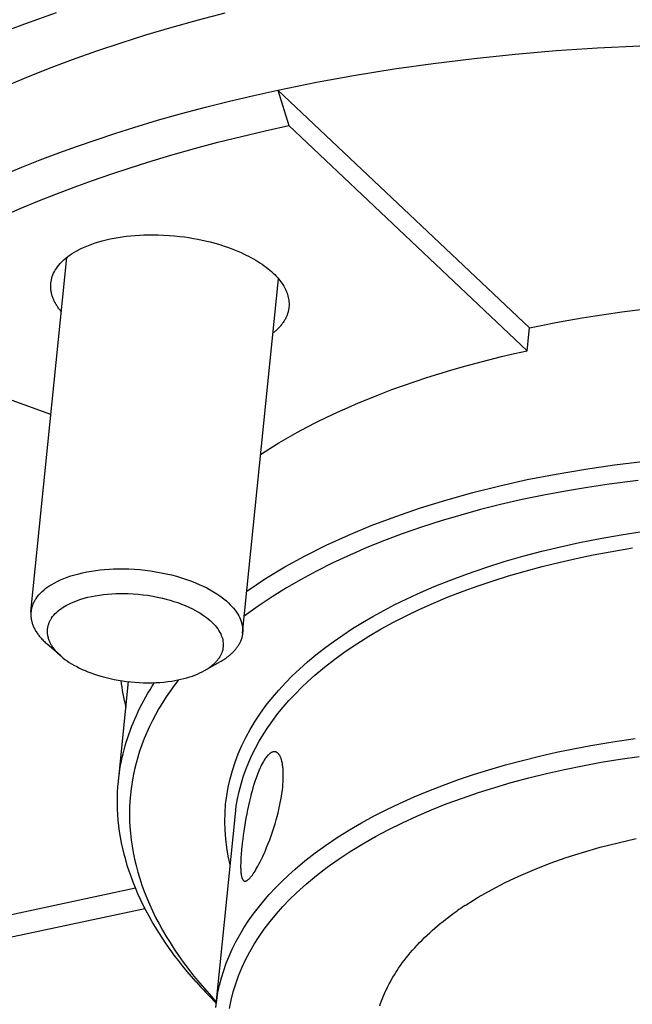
# Model space of a CAD drawing. Extents: x 0 to 1189, y 0 to 841.
# Tile 29 of 77: x 284 to 303, y 108 to 138. Entities that reach past the tile are written whole.
import ezdxf

# ---------------------------------------------------------------- set-up
doc = ezdxf.new("R2010")
doc.units = 0
doc.header["$LTSCALE"] = 65.395
doc.layers.add('mg_3d_BL7', color=7, linetype='CONTINUOUS')

# ---------------------------------------------------------------- blocks, each defined once
blk = doc.blocks.new('MG_3D_BL7', base_point=(391.459, 121.842))
at = {"layer": 'mg_3d_BL7', "color": 2, "linetype": 'CONTINUOUS'}
for p, q in [((292.163, 135.45), (299.734, 128.295)), ((292.163, 135.45), (292.491, 134.384)), ((292.491, 134.384), (299.664, 127.605)), ((284.733, 119.748), (285.811, 130.416)), ((291.1, 119.104), (292.178, 129.773)), ((285.333, 125.684), (278.198, 128.293)), ((299.664, 127.605), (299.734, 128.295)), ((285.628, 118.421), (285.219, 118.778)), ((289.958, 117.983), (290.431, 118.252)), ((287.364, 114.656), (287.666, 117.649)), ((287.661, 117.65), (287.663, 117.638)), ((290.294, 107.841), (290.883, 113.673)), ((277.577, 109.235), (287.877, 111.439)), ((278.198, 108.693), (288.162, 110.825))]:
    blk.add_line(p, q, dxfattribs=at)
for points in [[(285.489, 137.772), (284.537, 137.438), (283.67, 137.112)], [(283.88, 135.525), (284.541, 135.806), (285.259, 136.095), (285.983, 136.369), (286.713, 136.629), (287.446, 136.876), (288.185, 137.11), (288.977, 137.346), (289.773, 137.568), (290.573, 137.776)], [(292.163, 135.45), (293.325, 135.686), (294.492, 135.898), (295.663, 136.087), (296.837, 136.253), (298.068, 136.404), (299.301, 136.532), (300.536, 136.637), (301.773, 136.72), (303.05, 136.784)], [(283.91, 132.897), (284.46, 133.127), (285.014, 133.347), (285.571, 133.559), (286.131, 133.762), (286.694, 133.958), (287.26, 134.145), (287.829, 134.325), (288.544, 134.54), (289.262, 134.744), (289.983, 134.936), (290.707, 135.118), (291.434, 135.289), (292.163, 135.45)], [(283.911, 131.667), (284.404, 131.882), (284.943, 132.106), (285.486, 132.322), (286.032, 132.53), (286.581, 132.729), (287.133, 132.921), (287.687, 133.105), (288.244, 133.281), (288.945, 133.492), (289.649, 133.691), (290.356, 133.88), (291.065, 134.058), (291.777, 134.226), (292.491, 134.384)], [(285.33, 129.639), (285.337, 129.69), (285.346, 129.741), (285.359, 129.791), (285.374, 129.841), (285.393, 129.891), (285.414, 129.94), (285.438, 129.989), (285.465, 130.035), (285.497, 130.086), (285.531, 130.134), (285.568, 130.181), (285.607, 130.227), (285.648, 130.27), (285.69, 130.312), (285.735, 130.353), (285.78, 130.392), (285.844, 130.442), (285.909, 130.489), (285.976, 130.534), (286.045, 130.576), (286.115, 130.616), (286.187, 130.654), (286.259, 130.69), (286.359, 130.735), (286.461, 130.777), (286.563, 130.816), (286.667, 130.851), (286.772, 130.884), (286.877, 130.914), (286.997, 130.944), (287.117, 130.972), (287.237, 130.996), (287.359, 131.017), (287.48, 131.036), (287.602, 131.052), (287.734, 131.067), (287.866, 131.078), (287.998, 131.087), (288.13, 131.093), (288.263, 131.097), (288.395, 131.098), (288.56, 131.095), (288.724, 131.089), (288.888, 131.079), (289.052, 131.065), (289.216, 131.048), (289.351, 131.031), (289.486, 131.011), (289.62, 130.988), (289.754, 130.963), (289.887, 130.936), (290.02, 130.905)], [(290.02, 130.905), (290.126, 130.879), (290.232, 130.851), (290.337, 130.821), (290.442, 130.789), (290.546, 130.756), (290.65, 130.72), (290.753, 130.683), (290.855, 130.643), (290.956, 130.602), (291.056, 130.558), (291.131, 130.523), (291.205, 130.487), (291.279, 130.45), (291.352, 130.412), (291.424, 130.372), (291.495, 130.33), (291.559, 130.291), (291.622, 130.251), (291.685, 130.209), (291.746, 130.166), (291.806, 130.121), (291.865, 130.075), (291.917, 130.032), (291.968, 129.988), (292.017, 129.943), (292.065, 129.896), (292.112, 129.848), (292.157, 129.798), (292.19, 129.759), (292.222, 129.719), (292.253, 129.679), (292.282, 129.637), (292.31, 129.595), (292.337, 129.552), (292.362, 129.507), (292.383, 129.467), (292.403, 129.426), (292.421, 129.384), (292.437, 129.341), (292.452, 129.298), (292.464, 129.255), (292.475, 129.21), (292.484, 129.169), (292.49, 129.127), (292.495, 129.085), (292.497, 129.042), (292.498, 129), (292.497, 128.958), (292.494, 128.915)], [(285.645, 128.782), (285.627, 128.803), (285.61, 128.825), (285.593, 128.847), (285.576, 128.869), (285.56, 128.892), (285.544, 128.914), (285.528, 128.937), (285.513, 128.961), (285.498, 128.984), (285.484, 129.008), (285.47, 129.032), (285.457, 129.057), (285.444, 129.082), (285.432, 129.106), (285.42, 129.132), (285.409, 129.157), (285.398, 129.183), (285.388, 129.209), (285.38, 129.232), (285.372, 129.256), (285.365, 129.279), (285.358, 129.303), (285.352, 129.327), (285.347, 129.352), (285.342, 129.376), (285.338, 129.4), (285.334, 129.425), (285.331, 129.449), (285.329, 129.472), (285.327, 129.496), (285.326, 129.52), (285.326, 129.544), (285.326, 129.568), (285.327, 129.592), (285.328, 129.615), (285.33, 129.639)], [(292.494, 128.915), (292.491, 128.892), (292.488, 128.868), (292.484, 128.845), (292.479, 128.821), (292.474, 128.798), (292.468, 128.775), (292.462, 128.752), (292.455, 128.729), (292.447, 128.706), (292.438, 128.683), (292.429, 128.66), (292.42, 128.637), (292.41, 128.615), (292.399, 128.592), (292.387, 128.57), (292.376, 128.548), (292.363, 128.527), (292.35, 128.505), (292.336, 128.482), (292.32, 128.459), (292.304, 128.436), (292.288, 128.414), (292.271, 128.392), (292.253, 128.37), (292.235, 128.349), (292.217, 128.328), (292.198, 128.308), (292.179, 128.287), (292.159, 128.268), (292.139, 128.248), (292.119, 128.229), (292.099, 128.21), (292.078, 128.192), (292.057, 128.174), (292.035, 128.156), (292.014, 128.139)], [(299.734, 128.295), (300.127, 128.377), (300.522, 128.454), (300.918, 128.527), (301.314, 128.596), (301.711, 128.66), (302.109, 128.72), (302.508, 128.776), (302.907, 128.828), (303.306, 128.876), (303.78, 128.928), (304.253, 128.974), (304.728, 129.015), (305.203, 129.051), (305.678, 129.082), (306.153, 129.107), (306.628, 129.128), (307.104, 129.143)], [(291.643, 124.488), (291.915, 124.662), (292.191, 124.831), (292.47, 124.995), (292.752, 125.153), (293.037, 125.306), (293.324, 125.455), (293.637, 125.609), (293.953, 125.758), (294.271, 125.902), (294.591, 126.041), (294.914, 126.174), (295.238, 126.303), (295.587, 126.436), (295.938, 126.563), (296.291, 126.685), (296.646, 126.803), (297.002, 126.915), (297.36, 127.023), (297.741, 127.132), (298.123, 127.236), (298.507, 127.336), (298.891, 127.43), (299.277, 127.52), (299.664, 127.605)], [(291.228, 120.374), (291.791, 120.749), (292.369, 121.099), (292.961, 121.425), (293.618, 121.755), (294.287, 122.061), (294.965, 122.343), (295.705, 122.623), (296.454, 122.88), (297.21, 123.114), (298.023, 123.341), (298.841, 123.545), (299.664, 123.727), (300.537, 123.897), (301.413, 124.046), (302.292, 124.173), (303.211, 124.285)], [(303.003, 123.706), (302.132, 123.594), (301.473, 123.495), (300.816, 123.384), (300.162, 123.261), (299.51, 123.126), (298.861, 122.977), (298.26, 122.826), (297.663, 122.663), (297.069, 122.487), (296.48, 122.297), (295.895, 122.094), (295.365, 121.896), (294.841, 121.684), (294.322, 121.459), (293.81, 121.22), (293.304, 120.967), (292.857, 120.725), (292.416, 120.47), (291.985, 120.202), (291.563, 119.919), (291.151, 119.621)], [(290.727, 112.135), (290.67, 112.393), (290.625, 112.654), (290.593, 112.917), (290.573, 113.181), (290.566, 113.44), (290.572, 113.699), (290.59, 113.957), (290.621, 114.215), (290.665, 114.471), (290.722, 114.726), (290.791, 114.977), (290.872, 115.225), (290.968, 115.477), (291.076, 115.725), (291.194, 115.967), (291.324, 116.204), (291.476, 116.455), (291.639, 116.7), (291.812, 116.938), (291.995, 117.17), (292.187, 117.394), (292.387, 117.611), (292.594, 117.822), (292.807, 118.025), (293.052, 118.244), (293.304, 118.454), (293.561, 118.656), (293.825, 118.851), (294.115, 119.052), (294.41, 119.246), (294.71, 119.431), (295.015, 119.609), (295.346, 119.792), (295.682, 119.967), (296.021, 120.133), (296.364, 120.293), (296.858, 120.507), (297.357, 120.707), (297.861, 120.895), (298.414, 121.084), (298.971, 121.26), (299.532, 121.422), (300.098, 121.571), (300.666, 121.707), (301.237, 121.832), (301.861, 121.956), (302.488, 122.066), (303.117, 122.164)], [(290.883, 113.673), (290.911, 113.898), (290.948, 114.122), (290.996, 114.344), (291.053, 114.564), (291.121, 114.787), (291.198, 115.006), (291.284, 115.221), (291.379, 115.433), (291.487, 115.65), (291.603, 115.862), (291.728, 116.07), (291.86, 116.273), (292.007, 116.482), (292.162, 116.686), (292.323, 116.884), (292.491, 117.077), (292.677, 117.276), (292.868, 117.47), (293.065, 117.657), (293.268, 117.839), (293.565, 118.088), (293.871, 118.325), (294.185, 118.553), (294.538, 118.791), (294.9, 119.018), (295.268, 119.233), (295.643, 119.438), (296.023, 119.632), (296.408, 119.816), (296.846, 120.012), (297.288, 120.196), (297.734, 120.369), (298.184, 120.532), (298.638, 120.685), (299.094, 120.829), (299.599, 120.976), (300.107, 121.112), (300.617, 121.239), (301.13, 121.355), (301.644, 121.462), (302.161, 121.56), (302.828, 121.672)], [(284.885, 120.15), (284.927, 120.208), (284.972, 120.263), (285.021, 120.315), (285.073, 120.364), (285.127, 120.412), (285.183, 120.457), (285.242, 120.499), (285.302, 120.539), (285.363, 120.577), (285.426, 120.613), (285.522, 120.664), (285.621, 120.71), (285.72, 120.752), (285.822, 120.791), (285.936, 120.83), (286.051, 120.865), (286.168, 120.896), (286.285, 120.924), (286.417, 120.952), (286.55, 120.975), (286.683, 120.995), (286.816, 121.011), (286.95, 121.024), (287.085, 121.034), (287.219, 121.04), (287.354, 121.044), (287.517, 121.044), (287.681, 121.04), (287.844, 121.031), (288.008, 121.019), (288.17, 121.002), (288.333, 120.981), (288.494, 120.956), (288.65, 120.928), (288.805, 120.896), (288.958, 120.86), (289.111, 120.819), (289.262, 120.775), (289.412, 120.726), (289.561, 120.672), (289.679, 120.626), (289.795, 120.576), (289.91, 120.524), (290.023, 120.467), (290.124, 120.413), (290.224, 120.355), (290.322, 120.294), (290.417, 120.229), (290.483, 120.181), (290.548, 120.13), (290.611, 120.077), (290.672, 120.022), (290.73, 119.965), (290.78, 119.913), (290.827, 119.858), (290.872, 119.802), (290.914, 119.744), (290.953, 119.683), (290.985, 119.628), (291.013, 119.572), (291.038, 119.514), (291.06, 119.454), (291.078, 119.393), (291.09, 119.336), (291.099, 119.279), (291.104, 119.22), (291.104, 119.162), (291.1, 119.104)], [(285.35, 119.561), (285.385, 119.609), (285.423, 119.654), (285.464, 119.698), (285.507, 119.739), (285.552, 119.779), (285.599, 119.816), (285.648, 119.852), (285.698, 119.885), (285.75, 119.917), (285.802, 119.947), (285.855, 119.975), (285.929, 120.011), (286.003, 120.044), (286.078, 120.074), (286.153, 120.102), (286.23, 120.127), (286.337, 120.16), (286.446, 120.188), (286.556, 120.213), (286.667, 120.235), (286.79, 120.255), (286.914, 120.272), (287.038, 120.285), (287.162, 120.294), (287.287, 120.3), (287.412, 120.303), (287.537, 120.303), (287.662, 120.3), (287.81, 120.293), (287.957, 120.281), (288.105, 120.265), (288.251, 120.246), (288.398, 120.222), (288.543, 120.194), (288.688, 120.161), (288.804, 120.132), (288.92, 120.1), (289.035, 120.065), (289.149, 120.027), (289.261, 119.985), (289.372, 119.94), (289.482, 119.892), (289.59, 119.84), (289.664, 119.801), (289.737, 119.76), (289.81, 119.717), (289.88, 119.672), (289.95, 119.624), (290.009, 119.581), (290.067, 119.535), (290.123, 119.487), (290.177, 119.436), (290.229, 119.384), (290.272, 119.336), (290.313, 119.287), (290.351, 119.236), (290.387, 119.182), (290.419, 119.127), (290.44, 119.085), (290.459, 119.042), (290.476, 118.999), (290.49, 118.954), (290.501, 118.909), (290.51, 118.863), (290.516, 118.811), (290.518, 118.759), (290.516, 118.707), (290.51, 118.655), (290.5, 118.604), (290.488, 118.56), (290.473, 118.517), (290.455, 118.475), (290.435, 118.435), (290.413, 118.395), (290.388, 118.357)], [(284.885, 120.15), (284.876, 120.137), (284.867, 120.124), (284.859, 120.11), (284.851, 120.097), (284.843, 120.083), (284.835, 120.069), (284.827, 120.055), (284.82, 120.041), (284.813, 120.027), (284.806, 120.012), (284.8, 119.998), (284.793, 119.983), (284.787, 119.968), (284.782, 119.954), (284.776, 119.938), (284.771, 119.923), (284.766, 119.907), (284.761, 119.892), (284.757, 119.876), (284.752, 119.86), (284.749, 119.844), (284.745, 119.828), (284.742, 119.812), (284.739, 119.796), (284.737, 119.78), (284.735, 119.764), (284.733, 119.748)], [(284.733, 119.748), (284.731, 119.723), (284.729, 119.699), (284.729, 119.674), (284.729, 119.649), (284.73, 119.625), (284.732, 119.6), (284.734, 119.575), (284.737, 119.551), (284.741, 119.527), (284.746, 119.502), (284.751, 119.477), (284.758, 119.451), (284.765, 119.426), (284.772, 119.401), (284.781, 119.376), (284.79, 119.351), (284.8, 119.327), (284.81, 119.303), (284.821, 119.279), (284.832, 119.255), (284.846, 119.229), (284.86, 119.204), (284.874, 119.179), (284.89, 119.154), (284.905, 119.129), (284.922, 119.105), (284.938, 119.081), (284.956, 119.058), (284.973, 119.035), (284.991, 119.012), (285.014, 118.984), (285.038, 118.957), (285.062, 118.93), (285.087, 118.903), (285.113, 118.877), (285.138, 118.852), (285.165, 118.827), (285.191, 118.802), (285.219, 118.778)], [(285.35, 119.561), (285.338, 119.541), (285.326, 119.522), (285.314, 119.502), (285.303, 119.481), (285.292, 119.461), (285.282, 119.44), (285.273, 119.418), (285.265, 119.397), (285.257, 119.375), (285.25, 119.353), (285.243, 119.33), (285.238, 119.308), (285.233, 119.285), (285.229, 119.261), (285.225, 119.237), (285.223, 119.213), (285.222, 119.188), (285.221, 119.164), (285.222, 119.139), (285.223, 119.115), (285.225, 119.09), (285.228, 119.066), (285.231, 119.042), (285.236, 119.018), (285.241, 118.994), (285.247, 118.97), (285.254, 118.946), (285.262, 118.923), (285.271, 118.899), (285.28, 118.876), (285.29, 118.853), (285.3, 118.831), (285.311, 118.808), (285.323, 118.786), (285.335, 118.765), (285.348, 118.743), (285.361, 118.722), (285.375, 118.701), (285.393, 118.675), (285.412, 118.65), (285.431, 118.625), (285.451, 118.6), (285.471, 118.576), (285.492, 118.553), (285.514, 118.53), (285.536, 118.507), (285.558, 118.485), (285.581, 118.463), (285.604, 118.442), (285.628, 118.421)], [(291.1, 119.104), (291.099, 119.088), (291.097, 119.072), (291.094, 119.056), (291.091, 119.04), (291.088, 119.024), (291.085, 119.008), (291.081, 118.992), (291.077, 118.976), (291.072, 118.961), (291.068, 118.945), (291.063, 118.929), (291.057, 118.914), (291.052, 118.899), (291.046, 118.884), (291.04, 118.869), (291.034, 118.854), (291.027, 118.84), (291.02, 118.825), (291.013, 118.811), (291.006, 118.797), (290.998, 118.783), (290.991, 118.769), (290.983, 118.755), (290.974, 118.742), (290.966, 118.728), (290.957, 118.715), (290.948, 118.702)], [(290.431, 118.252), (290.458, 118.268), (290.485, 118.284), (290.512, 118.3), (290.539, 118.318), (290.565, 118.335), (290.592, 118.353), (290.611, 118.367), (290.63, 118.381), (290.65, 118.395), (290.668, 118.41), (290.687, 118.425), (290.706, 118.44), (290.724, 118.455), (290.742, 118.471), (290.76, 118.487), (290.778, 118.503), (290.795, 118.52), (290.812, 118.537), (290.828, 118.554), (290.845, 118.572), (290.861, 118.589), (290.876, 118.607), (290.892, 118.626), (290.906, 118.644), (290.921, 118.663), (290.935, 118.682), (290.948, 118.702)], [(285.628, 118.421), (285.69, 118.369), (285.754, 118.319), (285.82, 118.272), (285.887, 118.227), (285.957, 118.185), (286.027, 118.144), (286.108, 118.1), (286.191, 118.058), (286.274, 118.019), (286.359, 117.981), (286.445, 117.946), (286.531, 117.913), (286.645, 117.873), (286.761, 117.836), (286.877, 117.802), (286.994, 117.771), (287.112, 117.743), (287.236, 117.716), (287.36, 117.693), (287.485, 117.673), (287.611, 117.656), (287.736, 117.641), (287.862, 117.63), (287.989, 117.622), (288.115, 117.617), (288.242, 117.615), (288.368, 117.616), (288.489, 117.62), (288.61, 117.627), (288.731, 117.637), (288.852, 117.65), (288.972, 117.667), (289.063, 117.682), (289.154, 117.699), (289.244, 117.719), (289.334, 117.74), (289.423, 117.765), (289.512, 117.792), (289.589, 117.818), (289.665, 117.846), (289.74, 117.876), (289.814, 117.909), (289.887, 117.945), (289.958, 117.983)], [(289.958, 117.983), (289.981, 117.997), (290.004, 118.01), (290.026, 118.024), (290.048, 118.038), (290.07, 118.053), (290.092, 118.068), (290.108, 118.079), (290.124, 118.091), (290.14, 118.103), (290.156, 118.115), (290.171, 118.127), (290.187, 118.14), (290.202, 118.153), (290.217, 118.166), (290.232, 118.179), (290.246, 118.193), (290.261, 118.206), (290.275, 118.22), (290.289, 118.235), (290.302, 118.249), (290.316, 118.264), (290.329, 118.279), (290.341, 118.294), (290.354, 118.31), (290.366, 118.325), (290.377, 118.341), (290.388, 118.357)], [(289.168, 117.702), (289.041, 117.535), (288.919, 117.365), (288.802, 117.192), (288.689, 117.016), (288.581, 116.836), (288.478, 116.654), (288.386, 116.478), (288.298, 116.299), (288.216, 116.118), (288.139, 115.935), (288.068, 115.749), (288.003, 115.561), (287.945, 115.377), (287.893, 115.191), (287.847, 115.004), (287.807, 114.815), (287.773, 114.625), (287.746, 114.434), (287.724, 114.243), (287.709, 114.051), (287.7, 113.859), (287.697, 113.667), (287.7, 113.475), (287.709, 113.283), (287.725, 113.087), (287.747, 112.891), (287.774, 112.697), (287.808, 112.503), (287.848, 112.31), (287.893, 112.119), (287.947, 111.92), (288.006, 111.723), (288.071, 111.527), (288.141, 111.334), (288.216, 111.142), (288.297, 110.953), (288.388, 110.753), (288.484, 110.556), (288.585, 110.362), (288.691, 110.17), (288.801, 109.981), (288.916, 109.794), (289.043, 109.597), (289.175, 109.403), (289.312, 109.211), (289.452, 109.023), (289.597, 108.838), (289.744, 108.655)], [(287.364, 114.656), (287.377, 114.774), (287.393, 114.893), (287.411, 115.011), (287.431, 115.129), (287.453, 115.247), (287.478, 115.364), (287.505, 115.481), (287.535, 115.597), (287.566, 115.713), (287.6, 115.828), (287.636, 115.942), (287.674, 116.056), (287.715, 116.169), (287.759, 116.286), (287.806, 116.403), (287.854, 116.519), (287.905, 116.633), (287.958, 116.747), (288.013, 116.859), (288.07, 116.971), (288.129, 117.082), (288.19, 117.191), (288.253, 117.3), (288.318, 117.407), (288.384, 117.513), (288.452, 117.618)], [(290.294, 107.841), (290.321, 108.066), (290.359, 108.29), (290.407, 108.512), (290.463, 108.732), (290.531, 108.955), (290.609, 109.174), (290.695, 109.389), (290.79, 109.601), (290.898, 109.818), (291.014, 110.03), (291.139, 110.238), (291.271, 110.441), (291.418, 110.65), (291.573, 110.854), (291.734, 111.052), (291.902, 111.245), (292.087, 111.444), (292.279, 111.637), (292.476, 111.825), (292.679, 112.007), (292.976, 112.255), (293.282, 112.493), (293.596, 112.721), (293.949, 112.959), (294.311, 113.186), (294.679, 113.401), (295.054, 113.606), (295.434, 113.8), (295.819, 113.984), (296.257, 114.18), (296.698, 114.364), (297.145, 114.537), (297.595, 114.7), (298.049, 114.853), (298.505, 114.997), (299.01, 115.144), (299.518, 115.28), (300.028, 115.406), (300.54, 115.523), (301.055, 115.63), (301.572, 115.727), (302.238, 115.84), (302.908, 115.939)], [(290.706, 107.815), (290.756, 108.066), (290.819, 108.314), (290.894, 108.559), (290.98, 108.799), (291.077, 109.036), (291.191, 109.281), (291.317, 109.519), (291.452, 109.753), (291.598, 109.98), (291.752, 110.201), (291.93, 110.434), (292.116, 110.659), (292.31, 110.878), (292.513, 111.089), (292.722, 111.293), (293.019, 111.561), (293.327, 111.818), (293.645, 112.062), (293.971, 112.294), (294.337, 112.537), (294.712, 112.766), (295.093, 112.984), (295.481, 113.19), (295.909, 113.402), (296.343, 113.602), (296.783, 113.79), (297.227, 113.967), (297.711, 114.145), (298.198, 114.312), (298.689, 114.467), (299.184, 114.612), (299.714, 114.755), (300.247, 114.886), (300.783, 115.006), (301.321, 115.116), (301.89, 115.221), (302.46, 115.315), (303.032, 115.398)], [(292.087, 115.537), (292.073, 115.539), (292.059, 115.541), (292.044, 115.54), (292.03, 115.539), (292.016, 115.536), (292, 115.531), (291.984, 115.525), (291.969, 115.518), (291.954, 115.51), (291.94, 115.501), (291.918, 115.486), (291.898, 115.469), (291.879, 115.451), (291.86, 115.433), (291.838, 115.409), (291.818, 115.384), (291.798, 115.358), (291.779, 115.331), (291.751, 115.288), (291.724, 115.244), (291.698, 115.199), (291.67, 115.147), (291.644, 115.093), (291.619, 115.039), (291.585, 114.962), (291.553, 114.883), (291.523, 114.804), (291.495, 114.725), (291.468, 114.644), (291.439, 114.552), (291.411, 114.458), (291.384, 114.365), (291.359, 114.27), (291.335, 114.176), (291.304, 114.049), (291.275, 113.922), (291.248, 113.795), (291.223, 113.667), (291.198, 113.539), (291.176, 113.411), (291.155, 113.282), (291.135, 113.153), (291.118, 113.033), (291.102, 112.912), (291.087, 112.792), (291.074, 112.671)], [(292.306, 114.48), (292.31, 114.526), (292.314, 114.571), (292.317, 114.617), (292.32, 114.663), (292.322, 114.709), (292.324, 114.755), (292.325, 114.801), (292.325, 114.847), (292.324, 114.893), (292.323, 114.928), (292.321, 114.963), (292.319, 114.998), (292.316, 115.033), (292.313, 115.068), (292.309, 115.099), (292.305, 115.129), (292.301, 115.16), (292.295, 115.19), (292.289, 115.22), (292.284, 115.241), (292.279, 115.262), (292.274, 115.283), (292.267, 115.304), (292.261, 115.324), (292.253, 115.345), (292.247, 115.361), (292.24, 115.377), (292.233, 115.393), (292.225, 115.409), (292.216, 115.425), (292.207, 115.44), (292.2, 115.45), (292.193, 115.46), (292.186, 115.47), (292.178, 115.479), (292.169, 115.488), (292.16, 115.496), (292.151, 115.504), (292.143, 115.511), (292.134, 115.516), (292.125, 115.522), (292.116, 115.526), (292.107, 115.531), (292.097, 115.534), (292.087, 115.537)], [(289.699, 108.615), (289.563, 108.771), (289.429, 108.93), (289.298, 109.09), (289.17, 109.253), (289.045, 109.418), (288.923, 109.585), (288.803, 109.755), (288.688, 109.926), (288.575, 110.1), (288.476, 110.262), (288.379, 110.425), (288.286, 110.59), (288.197, 110.756), (288.11, 110.925), (288.028, 111.096), (287.95, 111.268), (287.875, 111.442), (287.805, 111.618), (287.743, 111.782), (287.685, 111.948), (287.632, 112.116), (287.582, 112.285), (287.537, 112.454), (287.495, 112.625), (287.459, 112.797), (287.426, 112.97), (287.399, 113.144), (287.377, 113.311), (287.359, 113.479), (287.346, 113.647), (287.338, 113.815), (287.334, 113.984), (287.334, 114.152), (287.339, 114.32), (287.349, 114.488), (287.364, 114.656)], [(291.158, 111.646), (291.17, 111.644), (291.182, 111.645), (291.194, 111.646), (291.205, 111.65), (291.217, 111.654), (291.229, 111.66), (291.24, 111.667), (291.251, 111.674), (291.261, 111.682), (291.271, 111.69), (291.291, 111.707), (291.309, 111.725), (291.325, 111.743), (291.341, 111.761), (291.368, 111.794), (291.394, 111.828), (291.419, 111.863), (291.447, 111.906), (291.475, 111.95), (291.502, 111.994), (291.532, 112.047), (291.562, 112.099), (291.59, 112.153), (291.63, 112.229), (291.668, 112.306), (291.704, 112.383), (291.74, 112.461), (291.774, 112.539), (291.823, 112.656), (291.87, 112.774), (291.916, 112.892), (291.959, 113.011), (292, 113.131), (292.039, 113.252), (292.076, 113.373), (292.111, 113.495), (292.139, 113.595), (292.165, 113.696), (292.189, 113.797), (292.212, 113.899), (292.233, 114.001), (292.251, 114.096), (292.268, 114.191), (292.282, 114.287), (292.295, 114.383), (292.306, 114.48)], [(297.796, 110.917), (298.186, 111.161), (298.585, 111.388), (298.994, 111.6), (299.41, 111.796), (299.88, 111.998), (300.356, 112.184), (300.837, 112.354), (301.324, 112.509), (301.859, 112.664), (302.398, 112.803), (302.941, 112.928)], [(291.074, 112.671), (291.069, 112.613), (291.063, 112.554), (291.059, 112.496), (291.054, 112.437), (291.05, 112.378), (291.047, 112.32), (291.044, 112.261), (291.043, 112.218), (291.042, 112.175), (291.041, 112.132), (291.041, 112.089), (291.041, 112.059), (291.042, 112.03), (291.043, 112), (291.045, 111.971), (291.046, 111.941), (291.048, 111.917), (291.051, 111.893), (291.054, 111.869), (291.057, 111.846), (291.061, 111.822), (291.063, 111.809), (291.065, 111.797), (291.068, 111.784), (291.071, 111.771), (291.075, 111.758), (291.079, 111.745), (291.084, 111.732), (291.087, 111.725), (291.09, 111.718), (291.093, 111.711), (291.096, 111.704), (291.1, 111.697), (291.104, 111.691), (291.108, 111.685), (291.112, 111.678), (291.117, 111.673), (291.122, 111.667), (291.127, 111.663), (291.133, 111.658), (291.139, 111.654), (291.145, 111.651), (291.151, 111.648), (291.158, 111.646)], [(295.794, 109.026), (295.849, 109.104), (295.905, 109.182), (295.963, 109.259), (296.022, 109.335), (296.082, 109.41), (296.143, 109.484), (296.212, 109.564), (296.282, 109.643), (296.353, 109.721), (296.426, 109.797), (296.5, 109.873), (296.575, 109.947), (296.651, 110.02), (296.729, 110.092), (296.807, 110.163), (296.886, 110.233), (296.967, 110.301), (297.048, 110.369), (297.13, 110.435), (297.213, 110.501), (297.297, 110.565), (297.381, 110.628), (297.467, 110.69), (297.552, 110.751)], [(295.224, 107.888), (295.25, 107.966), (295.278, 108.042), (295.307, 108.116), (295.337, 108.19), (295.369, 108.263), (295.401, 108.336), (295.436, 108.408), (295.471, 108.479), (295.507, 108.55), (295.545, 108.62), (295.584, 108.689), (295.624, 108.758), (295.665, 108.826), (295.707, 108.893), (295.75, 108.96), (295.794, 109.026)]]:
    blk.add_lwpolyline(points, dxfattribs=at)
for centre, radius, start, end in [((294.193, 118.559), 6.817, 187.4029, 194.2757), ((303.002, 103.004), 9.472, 123.5275, 125.1255), ((303.165, 102.761), 9.765, 123.3549, 123.5346), ((300.332, 118.056), 14.219, 221.5996, 225.161), ((299.657, 116.859), 12.867, 219.6119, 223.4129)]:
    blk.add_arc(centre, radius, start, end, dxfattribs=at)

msp = doc.modelspace()

# ---------------------------------------------------------------- block references
at = {"layer": 'mg_3d_BL7'}
msp.add_blockref('MG_3D_BL7', (391.459, 121.842), dxfattribs=at)

doc.saveas('drawing.dxf')
